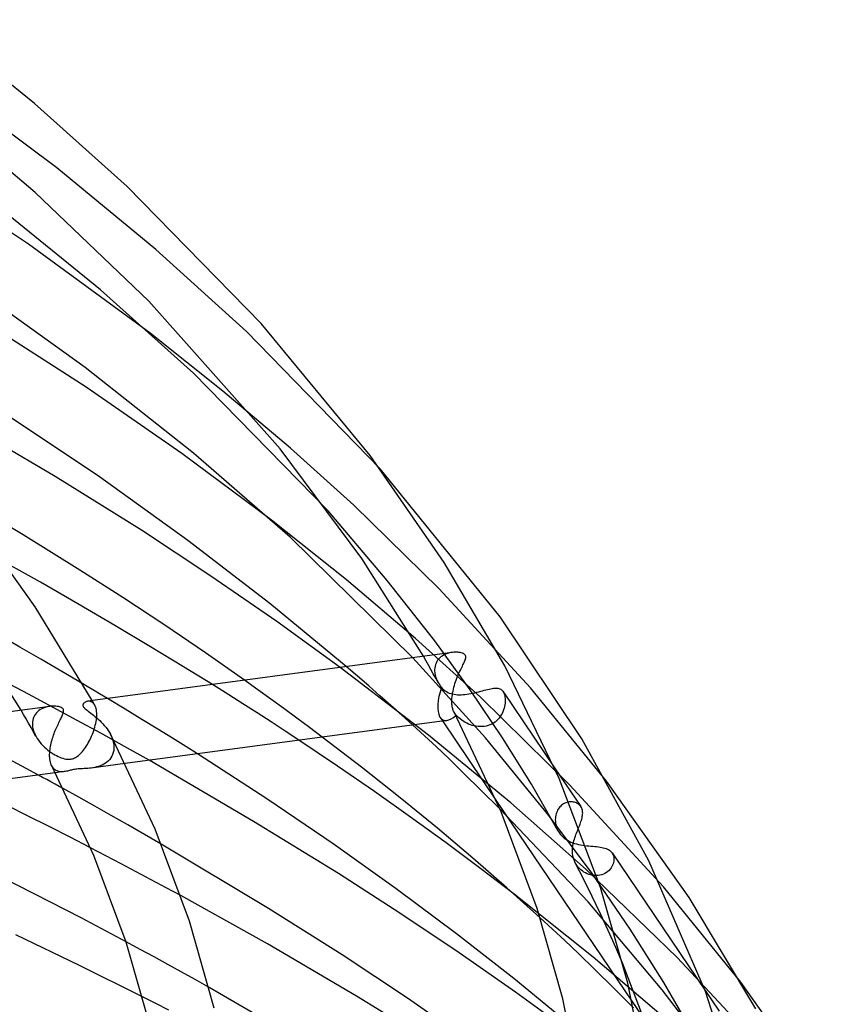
# Model space of a CAD drawing. Header units: millimetres. Extents: x -470 to 470, y -236 to 403.
# Tile 103 of 107: x 232 to 280, y 282 to 341. Entities that reach past the tile are written whole.
import ezdxf

# ---------------------------------------------------------------- set-up
doc = ezdxf.new("R2010")
doc.units = ezdxf.units.MM
doc.layers.add('HIDDEN', color=7, linetype='Continuous')
doc.layers.add('THICK', color=7, linetype='Continuous')

msp = doc.modelspace()

# ---------------------------------------------------------------- linework, layer by layer
at = {"layer": 'HIDDEN'}
for p, q in [((233.724, 332.256), (227.151, 337.19)), ((239.679, 327.354), (233.724, 332.256)), ((245.118, 322.431), (239.679, 327.354)), ((243.706, 318.858), (239.336, 322.328)), ((253.136, 314.179), (245.118, 322.431)), ((247.753, 315.437), (243.706, 318.858)), ((251.557, 312.009), (247.753, 315.437)), ((253.567, 307.488), (250.023, 311.659)), ((256.676, 306.973), (251.557, 312.009)), ((251.113, 307.524), (246.62, 311.099)), ((255.267, 304.005), (251.113, 307.524)), ((256.423, 303.857), (253.567, 307.488)), ((262.17, 301.031), (256.676, 306.973)), ((231.509, 303.48), (230.259, 304.193)), ((259.176, 300.474), (255.267, 304.005)), ((232.774, 302.75), (231.509, 303.48)), ((258.544, 300.918), (256.423, 303.857)), ((234.04, 302.012), (232.774, 302.75)), ((259.463, 298.04), (255.107, 302.845)), ((255.888, 302.668), (255.737, 302.929)), ((256.653, 302.763), (256.594, 302.689)), ((256.719, 302.831), (256.653, 302.763)), ((256.79, 302.892), (256.719, 302.831)), ((256.865, 302.946), (256.79, 302.892)), ((256.946, 302.995), (256.865, 302.946)), ((257.03, 303.037), (256.946, 302.995)), ((257.117, 303.074), (257.03, 303.037)), ((257.207, 303.105), (257.117, 303.074)), ((257.298, 303.13), (257.207, 303.105)), ((257.388, 303.149), (257.298, 303.13)), ((257.478, 303.163), (257.388, 303.149)), ((256.043, 298.194), (250.745, 302.261)), ((251.787, 301.73), (251.111, 302.31)), ((256.038, 302.406), (255.888, 302.668)), ((256.186, 302.143), (256.038, 302.406)), ((256.419, 302.229), (256.412, 302.123)), ((256.436, 302.333), (256.419, 302.229)), ((256.463, 302.431), (256.436, 302.333)), ((256.498, 302.523), (256.463, 302.431)), ((256.543, 302.609), (256.498, 302.523)), ((256.594, 302.689), (256.543, 302.609)), ((235.291, 301.275), (234.04, 302.012)), ((252.457, 301.148), (251.787, 301.73)), ((256.334, 301.881), (256.186, 302.143)), ((256.48, 301.619), (256.334, 301.881)), ((256.412, 302.123), (256.412, 302.108)), ((256.412, 302.108), (256.412, 302.094)), ((256.412, 302.094), (256.412, 302.08)), ((256.412, 302.08), (256.413, 302.066)), ((256.413, 302.066), (256.413, 302.052)), ((256.413, 302.052), (256.414, 302.037)), ((256.414, 302.037), (256.42, 301.963)), ((256.42, 301.963), (256.431, 301.888)), ((256.431, 301.888), (256.447, 301.811)), ((256.447, 301.811), (256.466, 301.735)), ((256.466, 301.735), (256.49, 301.659)), ((256.625, 301.356), (256.48, 301.619)), ((256.49, 301.659), (256.518, 301.582)), ((256.518, 301.582), (256.55, 301.506)), ((232.036, 300.646), (230.545, 301.429)), ((244.051, 300.624), (243.079, 301.234)), ((245.789, 300.925), (244.997, 301.49)), ((253.122, 300.565), (252.457, 301.148)), ((256.55, 301.506), (256.586, 301.431)), ((256.586, 301.431), (256.625, 301.356)), ((256.625, 301.356), (256.655, 301.305)), ((256.655, 301.305), (256.685, 301.254)), ((256.685, 301.254), (256.717, 301.204)), ((256.717, 301.204), (256.751, 301.155)), ((256.751, 301.155), (256.785, 301.106)), ((256.785, 301.106), (256.821, 301.058)), ((256.821, 301.058), (256.889, 300.985)), ((256.889, 300.985), (256.96, 300.92)), ((259.594, 300.939), (259.688, 300.962)), ((259.688, 300.962), (259.777, 300.982)), ((259.777, 300.982), (259.861, 300.999)), ((259.861, 300.999), (259.941, 301.011)), ((259.941, 301.011), (260.016, 301.02)), ((260.016, 301.02), (260.087, 301.024)), ((260.087, 301.024), (260.154, 301.022)), ((260.154, 301.022), (260.216, 301.015)), ((260.216, 301.015), (260.275, 301.002)), ((260.275, 301.002), (260.329, 300.982)), ((260.329, 300.982), (260.38, 300.956)), ((266.733, 295.441), (262.17, 301.031)), ((233.506, 299.864), (232.036, 300.646)), ((237.834, 299.754), (236.777, 300.389)), ((244.905, 300.081), (244.051, 300.624)), ((246.577, 300.356), (245.789, 300.925)), ((253.782, 299.98), (253.122, 300.565)), ((256.96, 300.92), (257.037, 300.861)), ((257.037, 300.861), (257.117, 300.809)), ((257.117, 300.809), (257.202, 300.764)), ((257.202, 300.764), (257.29, 300.725)), ((257.29, 300.725), (257.382, 300.693)), ((257.382, 300.693), (257.478, 300.667)), ((257.478, 300.667), (257.576, 300.647)), ((257.576, 300.647), (257.679, 300.632)), ((257.679, 300.632), (257.784, 300.623)), ((257.784, 300.623), (257.892, 300.62)), ((257.892, 300.62), (258.003, 300.621)), ((258.003, 300.621), (258.117, 300.627)), ((258.117, 300.627), (258.233, 300.637)), ((258.233, 300.637), (258.351, 300.652)), ((258.351, 300.652), (258.47, 300.67)), ((258.47, 300.67), (258.59, 300.691)), ((260.48, 298.036), (258.544, 300.918)), ((258.59, 300.691), (258.709, 300.715)), ((258.709, 300.715), (258.829, 300.741)), ((258.829, 300.741), (258.948, 300.77)), ((258.948, 300.77), (259.064, 300.799)), ((259.064, 300.799), (259.177, 300.828)), ((264.535, 295.187), (259.176, 300.474)), ((259.177, 300.828), (259.287, 300.858)), ((259.287, 300.858), (259.393, 300.886)), ((259.393, 300.886), (259.496, 300.914)), ((259.496, 300.914), (259.594, 300.939)), ((260.38, 300.956), (260.426, 300.922)), ((260.426, 300.922), (260.468, 300.881)), ((260.468, 300.881), (260.507, 300.832)), ((260.507, 300.832), (260.513, 300.823)), ((260.511, 300.827), (263.614, 296.235)), ((260.513, 300.823), (260.519, 300.814)), ((260.519, 300.814), (260.525, 300.805)), ((260.525, 300.805), (260.53, 300.796)), ((260.53, 300.796), (260.536, 300.786)), ((260.536, 300.786), (260.541, 300.776)), ((260.541, 300.776), (260.571, 300.713)), ((260.571, 300.713), (260.597, 300.642)), ((260.597, 300.642), (260.617, 300.566)), ((260.617, 300.566), (260.633, 300.484)), ((260.633, 300.484), (260.643, 300.396)), ((260.643, 300.396), (260.649, 300.305)), ((232.922, 299.82), (232.828, 299.776)), ((233.022, 299.858), (232.922, 299.82)), ((233.124, 299.888), (233.022, 299.858)), ((233.226, 299.911), (233.124, 299.888)), ((233.327, 299.927), (233.226, 299.911)), ((234.952, 299.084), (233.506, 299.864)), ((235.63, 300.234), (235.587, 300.23)), ((235.673, 300.233), (235.63, 300.234)), ((235.715, 300.227), (235.673, 300.233)), ((235.757, 300.217), (235.715, 300.227)), ((235.798, 300.202), (235.757, 300.217)), ((235.838, 300.181), (235.798, 300.202)), ((235.877, 300.155), (235.838, 300.181)), ((235.886, 300.221), (235.861, 300.266)), ((235.913, 300.124), (235.877, 300.155)), ((235.911, 300.176), (235.886, 300.221)), ((235.936, 300.13), (235.911, 300.176)), ((235.948, 300.087), (235.913, 300.124)), ((235.961, 300.085), (235.936, 300.13)), ((235.981, 300.044), (235.948, 300.087)), ((235.986, 300.04), (235.961, 300.085)), ((236.011, 299.996), (235.981, 300.044)), ((236.011, 299.994), (235.986, 300.04)), ((236.041, 299.934), (236.011, 299.996)), ((236.067, 299.864), (236.041, 299.934)), ((236.09, 299.786), (236.067, 299.864)), ((236.107, 299.701), (236.09, 299.786)), ((245.749, 299.538), (244.905, 300.081)), ((247.359, 299.786), (246.577, 300.356)), ((248.135, 299.216), (247.359, 299.786)), ((254.436, 299.394), (253.782, 299.98)), ((260.586, 299.808), (260.555, 299.706)), ((260.611, 299.91), (260.586, 299.808)), ((260.63, 300.012), (260.611, 299.91)), ((260.642, 300.112), (260.63, 300.012)), ((260.648, 300.21), (260.642, 300.112)), ((260.649, 300.305), (260.648, 300.21)), ((231.736, 299.431), (231.584, 299.694)), ((231.887, 299.169), (231.736, 299.431)), ((232.315, 299.199), (232.288, 299.1)), ((232.352, 299.293), (232.315, 299.199)), ((232.397, 299.38), (232.352, 299.293)), ((232.451, 299.461), (232.397, 299.38)), ((232.512, 299.536), (232.451, 299.461)), ((232.581, 299.605), (232.512, 299.536)), ((232.657, 299.668), (232.581, 299.605)), ((232.739, 299.725), (232.657, 299.668)), ((232.828, 299.776), (232.739, 299.725)), ((236.104, 299.113), (236.116, 299.218)), ((236.119, 299.609), (236.107, 299.701)), ((236.116, 299.218), (236.124, 299.319)), ((236.126, 299.51), (236.119, 299.609)), ((236.124, 299.319), (236.125, 299.334)), ((236.125, 299.348), (236.126, 299.362)), ((236.125, 299.334), (236.125, 299.348)), ((236.127, 299.405), (236.126, 299.51)), ((236.126, 299.377), (236.127, 299.391)), ((236.126, 299.362), (236.126, 299.377)), ((236.127, 299.391), (236.127, 299.405)), ((238.842, 299.143), (237.834, 299.754)), ((246.591, 298.992), (245.749, 299.538)), ((248.901, 298.646), (248.135, 299.216)), ((255.084, 298.806), (254.436, 299.394)), ((256.743, 299.259), (256.885, 299.047)), ((257.596, 299.546), (257.576, 299.582)), ((257.617, 299.513), (257.596, 299.546)), ((257.638, 299.481), (257.617, 299.513)), ((257.661, 299.452), (257.638, 299.481)), ((257.685, 299.424), (257.661, 299.452)), ((257.71, 299.399), (257.685, 299.424)), ((257.782, 299.318), (257.71, 299.399)), ((257.861, 299.24), (257.782, 299.318)), ((257.946, 299.165), (257.861, 299.24)), ((260.287, 299.222), (260.211, 299.136)), ((260.355, 299.312), (260.287, 299.222)), ((260.416, 299.406), (260.355, 299.312)), ((260.47, 299.504), (260.416, 299.406)), ((260.516, 299.604), (260.47, 299.504)), ((260.555, 299.706), (260.516, 299.604)), ((232.036, 298.907), (231.887, 299.169)), ((232.185, 298.644), (232.036, 298.907)), ((232.332, 298.382), (232.185, 298.644)), ((232.27, 298.995), (232.263, 298.887)), ((232.263, 298.887), (232.263, 298.873)), ((232.263, 298.873), (232.263, 298.859)), ((232.263, 298.859), (232.263, 298.845)), ((232.263, 298.845), (232.264, 298.831)), ((232.264, 298.831), (232.264, 298.816)), ((232.264, 298.816), (232.265, 298.802)), ((232.265, 298.802), (232.276, 298.689)), ((232.288, 299.1), (232.27, 298.995)), ((232.276, 298.689), (232.299, 298.573)), ((236.372, 298.308), (234.952, 299.084)), ((235.98, 298.569), (236.012, 298.678)), ((236.012, 298.678), (236.041, 298.788)), ((236.041, 298.788), (236.066, 298.898)), ((236.066, 298.898), (236.087, 299.006)), ((236.087, 299.006), (236.104, 299.113)), ((239.791, 298.563), (238.842, 299.143)), ((247.43, 298.443), (246.591, 298.992)), ((249.658, 298.079), (248.901, 298.646)), ((258.037, 299.094), (257.946, 299.165)), ((258.133, 299.028), (258.037, 299.094)), ((258.233, 298.966), (258.133, 299.028)), ((258.338, 298.91), (258.233, 298.966)), ((258.446, 298.86), (258.338, 298.91)), ((258.558, 298.816), (258.446, 298.86)), ((258.672, 298.779), (258.558, 298.816)), ((258.789, 298.749), (258.672, 298.779)), ((258.907, 298.726), (258.789, 298.749)), ((259.027, 298.711), (258.907, 298.726)), ((259.147, 298.705), (259.027, 298.711)), ((259.268, 298.708), (259.147, 298.705)), ((259.387, 298.72), (259.268, 298.708)), ((259.504, 298.741), (259.387, 298.72)), ((259.619, 298.771), (259.504, 298.741)), ((259.732, 298.811), (259.619, 298.771)), ((259.839, 298.86), (259.732, 298.811)), ((259.941, 298.917), (259.839, 298.86)), ((260.037, 298.983), (259.941, 298.917)), ((260.128, 299.056), (260.037, 298.983)), ((260.211, 299.136), (260.128, 299.056)), ((232.299, 298.573), (232.331, 298.456)), ((232.331, 298.456), (232.372, 298.341)), ((232.478, 298.119), (232.332, 298.382)), ((232.372, 298.341), (232.422, 298.226)), ((232.422, 298.226), (232.481, 298.113)), ((232.481, 298.113), (232.55, 297.997)), ((235.724, 297.933), (235.773, 298.035)), ((235.773, 298.035), (235.82, 298.139)), ((235.82, 298.139), (235.864, 298.244)), ((235.864, 298.244), (235.906, 298.351)), ((235.906, 298.351), (235.944, 298.459)), ((235.944, 298.459), (235.98, 298.569)), ((237.793, 297.518), (236.372, 298.308)), ((236.946, 298.25), (237.007, 298.123)), ((237.007, 298.123), (237.059, 297.994)), ((240.671, 298.021), (239.791, 298.563)), ((241.469, 297.523), (240.671, 298.021)), ((248.264, 297.892), (247.43, 298.443)), ((260.979, 294.131), (256.043, 298.194)), ((263.27, 293.377), (259.463, 298.04)), ((262.218, 295.244), (260.48, 298.036)), ((232.55, 297.997), (232.626, 297.885)), ((232.626, 297.885), (232.709, 297.776)), ((232.709, 297.776), (232.797, 297.671)), ((232.797, 297.671), (232.891, 297.57)), ((232.891, 297.57), (232.989, 297.473)), ((232.989, 297.473), (233.09, 297.383)), ((235.389, 297.376), (235.449, 297.461)), ((235.449, 297.461), (235.508, 297.55)), ((235.508, 297.55), (235.565, 297.642)), ((235.565, 297.642), (235.62, 297.736)), ((235.62, 297.736), (235.673, 297.833)), ((235.673, 297.833), (235.724, 297.933)), ((237.059, 297.994), (237.102, 297.864)), ((237.102, 297.864), (237.133, 297.733)), ((237.133, 297.733), (237.153, 297.603)), ((237.153, 297.603), (237.161, 297.475)), ((237.161, 297.431), (237.16, 297.416)), ((237.16, 297.416), (237.16, 297.402)), ((237.161, 297.475), (237.161, 297.461)), ((237.161, 297.461), (237.161, 297.446)), ((237.161, 297.446), (237.161, 297.431)), ((239.264, 296.687), (237.793, 297.518)), ((242.176, 297.077), (241.469, 297.523)), ((231.629, 296.332), (230.624, 296.868)), ((233.09, 297.383), (233.192, 297.298)), ((233.192, 297.298), (233.296, 297.219)), ((233.296, 297.219), (233.399, 297.146)), ((233.399, 297.146), (233.503, 297.079)), ((233.503, 297.079), (233.605, 297.018)), ((233.605, 297.018), (233.706, 296.963)), ((233.706, 296.963), (233.805, 296.915)), ((233.805, 296.915), (233.902, 296.872)), ((233.902, 296.872), (233.999, 296.834)), ((233.999, 296.834), (234.093, 296.803)), ((234.793, 296.823), (234.849, 296.852)), ((234.849, 296.852), (234.906, 296.887)), ((234.906, 296.887), (234.964, 296.927)), ((234.964, 296.927), (235.024, 296.975)), ((235.024, 296.975), (235.084, 297.028)), ((235.084, 297.028), (235.145, 297.086)), ((235.145, 297.086), (235.206, 297.151)), ((235.206, 297.151), (235.267, 297.221)), ((235.267, 297.221), (235.328, 297.296)), ((235.328, 297.296), (235.389, 297.376)), ((236.972, 296.826), (236.903, 296.735)), ((237.032, 296.924), (236.972, 296.826)), ((237.081, 297.03), (237.032, 296.924)), ((237.12, 297.143), (237.081, 297.03)), ((237.146, 297.263), (237.12, 297.143)), ((237.159, 297.387), (237.146, 297.263)), ((237.16, 297.402), (237.159, 297.387)), ((232.623, 295.797), (231.629, 296.332)), ((233.464, 296.284), (233.427, 296.346)), ((233.503, 296.228), (233.464, 296.284)), ((234.093, 296.803), (234.185, 296.778)), ((234.185, 296.778), (234.273, 296.76)), ((234.273, 296.76), (234.354, 296.749)), ((234.354, 296.749), (234.428, 296.745)), ((234.428, 296.745), (234.497, 296.746)), ((234.497, 296.746), (234.561, 296.752)), ((234.561, 296.752), (234.622, 296.763)), ((234.622, 296.763), (234.68, 296.779)), ((234.68, 296.779), (234.737, 296.798)), ((234.737, 296.798), (234.793, 296.823)), ((237.831, 296.495), (235.791, 296.221)), ((235.899, 296.238), (235.791, 296.221)), ((236.009, 296.259), (235.899, 296.238)), ((236.119, 296.284), (236.009, 296.259)), ((236.229, 296.316), (236.119, 296.284)), ((236.337, 296.354), (236.229, 296.316)), ((236.444, 296.399), (236.337, 296.354)), ((236.548, 296.451), (236.444, 296.399)), ((236.646, 296.511), (236.548, 296.451)), ((236.739, 296.578), (236.646, 296.511)), ((236.824, 296.653), (236.739, 296.578)), ((236.903, 296.735), (236.824, 296.653)), ((233.546, 296.179), (233.503, 296.228)), ((233.593, 296.136), (233.546, 296.179)), ((233.642, 296.099), (233.593, 296.136)), ((234.176, 296.005), (233.64, 295.933)), ((233.693, 296.068), (233.642, 296.099)), ((233.747, 296.043), (233.693, 296.068)), ((233.804, 296.023), (233.747, 296.043)), ((233.862, 296.009), (233.804, 296.023)), ((233.923, 295.999), (233.862, 296.009)), ((233.985, 295.994), (233.923, 295.999)), ((234.048, 295.994), (233.985, 295.994)), ((234.112, 295.998), (234.048, 295.994)), ((234.176, 296.005), (234.112, 295.998)), ((234.24, 296.015), (234.176, 296.005)), ((234.304, 296.027), (234.24, 296.015)), ((234.367, 296.041), (234.304, 296.027)), ((234.43, 296.055), (234.367, 296.041)), ((234.492, 296.07), (234.43, 296.055)), ((234.553, 296.085), (234.492, 296.07)), ((234.613, 296.099), (234.553, 296.085)), ((234.674, 296.113), (234.613, 296.099)), ((234.735, 296.125), (234.674, 296.113)), ((234.799, 296.136), (234.735, 296.125)), ((234.866, 296.146), (234.799, 296.136)), ((234.936, 296.155), (234.866, 296.146)), ((235.011, 296.163), (234.936, 296.155)), ((235.093, 296.17), (235.011, 296.163)), ((235.182, 296.175), (235.093, 296.17)), ((235.279, 296.18), (235.182, 296.175)), ((235.378, 296.186), (235.279, 296.18)), ((235.479, 296.192), (235.378, 296.186)), ((235.582, 296.199), (235.479, 296.192)), ((235.685, 296.209), (235.582, 296.199)), ((235.791, 296.221), (235.685, 296.209)), ((263.833, 292.434), (262.218, 295.244)), ((270.146, 289.091), (264.535, 295.187)), ((235.057, 294.465), (234.117, 294.983)), ((236.016, 293.929), (235.057, 294.465)), ((236.996, 293.375), (236.016, 293.929)), ((260.095, 294.298), (268.256, 282.22)), ((265.512, 290.127), (260.979, 294.131)), ((263.929, 293.883), (263.88, 293.822)), ((263.982, 293.939), (263.929, 293.883)), ((264.038, 293.99), (263.982, 293.939)), ((264.097, 294.036), (264.038, 293.99)), ((264.159, 294.075), (264.097, 294.036)), ((264.223, 294.109), (264.159, 294.075)), ((264.289, 294.138), (264.223, 294.109)), ((264.356, 294.16), (264.289, 294.138)), ((264.423, 294.177), (264.356, 294.16)), ((264.49, 294.188), (264.423, 294.177)), ((264.556, 294.194), (264.49, 294.188)), ((264.622, 294.194), (264.556, 294.194)), ((264.686, 294.189), (264.622, 294.194)), ((264.749, 294.18), (264.686, 294.189)), ((264.809, 294.165), (264.749, 294.18)), ((264.867, 294.147), (264.809, 294.165)), ((264.922, 294.124), (264.867, 294.147)), ((264.974, 294.097), (264.922, 294.124)), ((265.023, 294.067), (264.974, 294.097)), ((265.069, 294.033), (265.023, 294.067)), ((265.111, 293.996), (265.069, 294.033)), ((265.148, 293.956), (265.111, 293.996)), ((265.182, 293.913), (265.148, 293.956)), ((237.992, 292.806), (236.996, 293.375)), ((265.629, 288.184), (260.324, 293.764)), ((265.871, 289.886), (263.27, 293.377)), ((263.671, 293.298), (263.662, 293.215)), ((263.686, 293.38), (263.671, 293.298)), ((263.705, 293.46), (263.686, 293.38)), ((263.73, 293.539), (263.705, 293.46)), ((263.76, 293.615), (263.73, 293.539)), ((263.795, 293.687), (263.76, 293.615)), ((263.835, 293.756), (263.795, 293.687)), ((263.88, 293.822), (263.835, 293.756)), ((238.997, 292.226), (237.992, 292.806)), ((263.662, 293.215), (263.658, 293.131)), ((263.658, 293.131), (263.662, 293.014)), ((263.662, 293.014), (263.675, 292.896)), ((263.675, 292.896), (263.699, 292.779)), ((263.699, 292.779), (263.733, 292.662)), ((240.003, 291.641), (238.997, 292.226)), ((263.733, 292.662), (263.778, 292.547)), ((263.778, 292.547), (263.833, 292.434)), ((263.833, 292.434), (263.891, 292.339)), ((263.891, 292.339), (263.956, 292.249)), ((263.956, 292.249), (264.028, 292.163)), ((264.028, 292.163), (264.106, 292.084)), ((264.835, 292.035), (264.866, 292.128)), ((264.866, 292.128), (264.899, 292.221)), ((264.899, 292.221), (264.934, 292.314)), ((264.934, 292.314), (264.969, 292.405)), ((264.969, 292.405), (265.004, 292.495)), ((265.004, 292.495), (265.039, 292.583)), ((265.039, 292.583), (265.074, 292.67)), ((264.106, 292.084), (264.192, 292.01)), ((264.192, 292.01), (264.284, 291.941)), ((264.284, 291.941), (264.381, 291.879)), ((264.381, 291.879), (264.483, 291.823)), ((264.483, 291.823), (264.59, 291.773)), ((264.59, 291.773), (264.7, 291.73)), ((264.7, 291.73), (264.813, 291.691)), ((264.705, 291.477), (264.718, 291.568)), ((264.718, 291.568), (264.735, 291.661)), ((264.735, 291.661), (264.756, 291.755)), ((264.756, 291.755), (264.779, 291.849)), ((264.779, 291.849), (264.806, 291.942)), ((264.806, 291.942), (264.835, 292.035)), ((264.813, 291.691), (264.93, 291.658)), ((264.93, 291.658), (265.049, 291.63)), ((265.049, 291.63), (265.17, 291.605)), ((265.17, 291.605), (265.293, 291.585)), ((265.293, 291.585), (265.416, 291.568)), ((265.416, 291.568), (265.541, 291.553)), ((265.541, 291.553), (265.666, 291.541)), ((265.666, 291.541), (265.787, 291.53)), ((265.787, 291.53), (265.906, 291.52)), ((265.906, 291.52), (266.023, 291.51)), ((266.023, 291.51), (266.136, 291.499)), ((236.68, 290.947), (235.759, 291.425)), ((237.594, 290.468), (236.68, 290.947)), ((264.689, 291.207), (264.69, 291.296)), ((264.694, 291.091), (264.689, 291.207)), ((264.69, 291.296), (264.695, 291.386)), ((264.708, 290.976), (264.694, 291.091)), ((264.695, 291.386), (264.705, 291.477)), ((264.73, 290.862), (264.708, 290.976)), ((266.136, 291.499), (266.244, 291.487)), ((266.244, 291.487), (266.348, 291.473)), ((266.348, 291.473), (266.446, 291.457)), ((266.446, 291.457), (266.538, 291.437)), ((266.538, 291.437), (266.625, 291.415)), ((266.625, 291.415), (266.706, 291.388)), ((266.706, 291.388), (266.781, 291.357)), ((266.781, 291.357), (266.85, 291.322)), ((266.85, 291.322), (266.912, 291.282)), ((266.912, 291.282), (266.968, 291.237)), ((266.968, 291.237), (267.018, 291.187)), ((267.018, 291.187), (267.062, 291.132)), ((267.062, 291.132), (267.068, 291.123)), ((267.067, 291.124), (272.648, 282.865)), ((267.068, 291.123), (267.075, 291.113)), ((267.075, 291.113), (267.081, 291.103)), ((267.081, 291.103), (267.087, 291.092)), ((267.087, 291.092), (267.093, 291.082)), ((267.093, 291.082), (267.099, 291.072)), ((267.099, 291.072), (267.129, 291.007)), ((267.129, 291.007), (267.152, 290.938)), ((267.152, 290.938), (267.167, 290.865)), ((238.501, 289.99), (237.594, 290.468)), ((264.761, 290.751), (264.73, 290.862)), ((264.802, 290.641), (264.761, 290.751)), ((264.852, 290.533), (264.802, 290.641)), ((264.906, 290.438), (264.852, 290.533)), ((265.37, 289.52), (264.852, 290.533)), ((264.968, 290.348), (264.906, 290.438)), ((265.036, 290.262), (264.968, 290.348)), ((267.097, 290.379), (267.056, 290.297)), ((267.129, 290.462), (267.097, 290.379)), ((267.153, 290.545), (267.129, 290.462)), ((267.168, 290.628), (267.153, 290.545)), ((267.167, 290.865), (267.175, 290.789)), ((267.176, 290.71), (267.168, 290.628)), ((267.175, 290.789), (267.176, 290.71)), ((239.4, 289.511), (238.501, 289.99)), ((265.111, 290.181), (265.036, 290.262)), ((265.193, 290.106), (265.111, 290.181)), ((265.28, 290.037), (265.193, 290.106)), ((265.373, 289.974), (265.28, 290.037)), ((265.471, 289.918), (265.373, 289.974)), ((265.573, 289.87), (265.471, 289.918)), ((270.975, 284.846), (265.512, 290.127)), ((265.678, 289.83), (265.573, 289.87)), ((265.786, 289.799), (265.678, 289.83)), ((265.897, 289.776), (265.786, 289.799)), ((268.158, 286.549), (265.871, 289.886)), ((266.008, 289.762), (265.897, 289.776)), ((266.119, 289.759), (266.008, 289.762)), ((266.229, 289.765), (266.119, 289.759)), ((266.337, 289.781), (266.229, 289.765)), ((266.443, 289.808), (266.337, 289.781)), ((266.543, 289.843), (266.443, 289.808)), ((266.638, 289.888), (266.543, 289.843)), ((266.727, 289.94), (266.638, 289.888)), ((266.809, 290.001), (266.727, 289.94)), ((266.884, 290.068), (266.809, 290.001)), ((266.95, 290.14), (266.884, 290.068)), ((267.007, 290.217), (266.95, 290.14)), ((267.056, 290.297), (267.007, 290.217)), ((240.291, 289.034), (239.4, 289.511)), ((265.876, 288.498), (265.37, 289.52)), ((241.173, 288.557), (240.291, 289.034)), ((265.926, 284.857), (261.188, 288.642)), ((274.803, 283.367), (270.146, 289.091)), ((270.078, 282.899), (265.629, 288.184)), ((266.366, 287.474), (265.876, 288.498)), ((266.837, 286.455), (266.366, 287.474)), ((263.496, 286.545), (262.75, 287.232)), ((264.235, 285.857), (263.496, 286.545)), ((267.287, 285.448), (266.837, 286.455)), ((270.181, 283.337), (268.158, 286.549)), ((238.735, 285.328), (237.895, 285.78)), ((265.044, 285.088), (264.235, 285.857)), ((239.566, 284.878), (238.735, 285.328)), ((266.03, 284.128), (265.044, 285.088)), ((267.713, 284.459), (267.287, 285.448)), ((240.388, 284.428), (239.566, 284.878)), ((241.202, 283.98), (240.388, 284.428)), ((270.296, 281.14), (265.926, 284.857)), ((277.558, 277.808), (270.975, 284.846)), ((242.027, 283.521), (241.202, 283.98)), ((267.147, 283.022), (266.03, 284.128)), ((242.87, 283.047), (242.027, 283.521)), ((272.045, 280.108), (270.181, 283.337)), ((268.346, 281.817), (267.147, 283.022)), ((273.294, 278.702), (270.078, 282.899)), ((239.672, 282.083), (238.88, 282.485)), ((240.462, 281.681), (239.672, 282.083))]:
    msp.add_line(p, q, dxfattribs=at)
for start_param, end_param in [(1.811738, 2.844229), (2.844229, 2.900311), (2.900311, 3.38337), (-2.428102, -2.406465)]:
    msp.add_ellipse((257.849, 301.194), major_axis=(0.935, 2.085), ratio=0.397176, start_param=start_param, end_param=end_param, dxfattribs=at)
at = {"layer": 'THICK'}
for p, q in [((232.383, 336.124), (226.169, 341.159)), ((232.43, 330.779), (226.333, 335.937)), ((237.951, 331.148), (232.383, 336.124)), ((232.024, 327.684), (223.966, 333.039)), ((246.007, 322.923), (237.951, 331.148)), ((239.247, 324.247), (232.43, 330.779)), ((236.356, 324.934), (230.117, 329.997)), ((239.336, 322.328), (232.024, 327.684)), ((235.434, 320.271), (228.241, 325.435)), ((241.939, 319.936), (236.356, 324.934)), ((247.137, 315.398), (239.247, 324.247)), ((235.494, 319.086), (229.083, 323.217)), ((252.539, 314.983), (246.007, 322.923)), ((241.937, 315.133), (235.434, 320.271)), ((250.023, 311.659), (241.939, 319.936)), ((241.24, 315.102), (235.494, 319.086)), ((233.635, 313.722), (226.477, 317.933)), ((236.283, 313.707), (230.572, 317.54)), ((252.04, 308.805), (247.137, 315.398)), ((246.62, 311.099), (241.24, 315.102)), ((247.74, 310.087), (241.937, 315.133)), ((256.991, 308.565), (252.539, 314.983)), ((260.339, 305.29), (253.136, 314.179)), ((238.809, 310.502), (233.635, 313.722)), ((241.593, 309.888), (236.283, 313.707)), ((231.704, 310.215), (227.458, 312.745)), ((232.438, 305.898), (228.154, 311.865)), ((242.984, 307.749), (238.809, 310.502)), ((235.121, 308.11), (231.704, 310.215)), ((246.52, 306.095), (241.593, 309.888)), ((255.107, 302.845), (247.74, 310.087)), ((255.737, 302.929), (252.04, 308.805)), ((232.755, 307.376), (230.592, 308.591)), ((237.692, 306.459), (235.121, 308.11)), ((260.631, 302.362), (256.991, 308.565)), ((246.94, 305.017), (242.984, 307.749)), ((234.988, 306.09), (232.755, 307.376)), ((240.212, 304.792), (237.692, 306.459)), ((235.861, 300.266), (232.438, 305.898)), ((237.216, 304.783), (234.988, 306.09)), ((251.111, 302.31), (246.52, 306.095)), ((265.241, 297.975), (260.339, 305.29)), ((231.584, 299.694), (228.23, 304.988)), ((239.358, 303.505), (237.216, 304.783)), ((242.656, 303.13), (240.212, 304.792)), ((250.745, 302.261), (246.94, 305.017)), ((241.339, 302.306), (239.358, 303.505)), ((257.463, 303.161), (235.59, 300.23)), ((244.997, 301.49), (242.656, 303.13)), ((257.563, 303.171), (257.478, 303.163)), ((257.646, 303.175), (257.563, 303.171)), ((257.726, 303.175), (257.646, 303.175)), ((257.801, 303.171), (257.726, 303.175)), ((257.873, 303.164), (257.801, 303.171)), ((257.944, 303.153), (257.873, 303.164)), ((258.013, 303.137), (257.944, 303.153)), ((258.078, 303.118), (258.013, 303.137)), ((258.137, 303.093), (258.078, 303.118)), ((258.189, 303.063), (258.137, 303.093)), ((258.232, 303.027), (258.189, 303.063)), ((258.263, 302.985), (258.232, 303.027)), ((258.256, 302.728), (258.274, 302.785)), ((258.281, 302.94), (258.263, 302.985)), ((258.274, 302.785), (258.285, 302.839)), ((258.288, 302.891), (258.281, 302.94)), ((258.285, 302.839), (258.288, 302.891)), ((243.079, 301.234), (241.339, 302.306)), ((257.956, 302.09), (257.998, 302.176)), ((257.998, 302.176), (258.038, 302.258)), ((258.038, 302.258), (258.077, 302.337)), ((258.077, 302.337), (258.114, 302.412)), ((258.114, 302.412), (258.149, 302.483)), ((258.149, 302.483), (258.181, 302.549)), ((258.181, 302.549), (258.21, 302.612)), ((258.21, 302.612), (258.235, 302.67)), ((258.235, 302.67), (258.256, 302.728)), ((263.892, 295.594), (260.631, 302.362)), ((257.709, 301.506), (257.748, 301.611)), ((257.748, 301.611), (257.789, 301.713)), ((257.789, 301.713), (257.831, 301.812)), ((257.831, 301.812), (257.873, 301.908)), ((257.873, 301.908), (257.915, 302.001)), ((257.915, 302.001), (257.956, 302.09)), ((235.542, 301.126), (235.291, 301.275)), ((235.792, 300.977), (235.542, 301.126)), ((236.041, 300.829), (235.792, 300.977)), ((257.541, 300.957), (257.57, 301.069)), ((257.57, 301.069), (257.601, 301.181)), ((257.601, 301.181), (257.635, 301.291)), ((257.635, 301.291), (257.671, 301.399)), ((257.671, 301.399), (257.709, 301.506)), ((236.288, 300.682), (236.041, 300.829)), ((236.534, 300.535), (236.288, 300.682)), ((236.777, 300.389), (236.534, 300.535)), ((257.447, 300.296), (257.452, 300.402)), ((257.452, 300.402), (257.462, 300.511)), ((257.462, 300.511), (257.476, 300.621)), ((257.476, 300.621), (257.494, 300.732)), ((257.494, 300.732), (257.516, 300.845)), ((257.516, 300.845), (257.541, 300.957)), ((233.315, 299.925), (209.509, 296.736)), ((233.42, 299.936), (233.327, 299.927)), ((233.511, 299.94), (233.42, 299.936)), ((233.597, 299.939), (233.511, 299.94)), ((233.679, 299.934), (233.597, 299.939)), ((233.758, 299.924), (233.679, 299.934)), ((233.831, 299.91), (233.758, 299.924)), ((233.899, 299.893), (233.831, 299.91)), ((233.959, 299.871), (233.899, 299.893)), ((234.01, 299.847), (233.959, 299.871)), ((234.05, 299.821), (234.01, 299.847)), ((234.082, 299.794), (234.05, 299.821)), ((234.106, 299.765), (234.082, 299.794)), ((235.307, 300.038), (235.3, 300.007)), ((235.3, 300.007), (235.301, 299.976)), ((235.301, 299.976), (235.307, 299.945)), ((235.32, 300.068), (235.307, 300.038)), ((235.307, 299.945), (235.32, 299.915)), ((235.338, 300.097), (235.32, 300.068)), ((235.32, 299.915), (235.338, 299.884)), ((235.361, 300.123), (235.338, 300.097)), ((235.338, 299.884), (235.362, 299.853)), ((235.386, 300.145), (235.361, 300.123)), ((235.362, 299.853), (235.393, 299.818)), ((235.414, 300.165), (235.386, 300.145)), ((235.393, 299.818), (235.433, 299.779)), ((235.444, 300.183), (235.414, 300.165)), ((235.433, 299.779), (235.483, 299.736)), ((235.477, 300.199), (235.444, 300.183)), ((235.512, 300.212), (235.477, 300.199)), ((235.549, 300.223), (235.512, 300.212)), ((235.587, 300.23), (235.549, 300.223)), ((257.446, 300.193), (257.447, 300.296)), ((257.446, 300.178), (257.446, 300.193)), ((257.447, 300.164), (257.446, 300.178)), ((257.447, 300.149), (257.447, 300.164)), ((257.448, 300.134), (257.447, 300.149)), ((257.448, 300.12), (257.448, 300.134)), ((257.449, 300.106), (257.448, 300.12)), ((257.454, 300.036), (257.449, 300.106)), ((257.462, 299.97), (257.454, 300.036)), ((257.472, 299.905), (257.462, 299.97)), ((257.484, 299.844), (257.472, 299.905)), ((257.498, 299.785), (257.484, 299.844)), ((257.515, 299.729), (257.498, 299.785)), ((233.965, 299.175), (233.997, 299.239)), ((233.997, 299.239), (234.026, 299.3)), ((234.026, 299.3), (234.053, 299.357)), ((234.053, 299.357), (234.077, 299.412)), ((234.077, 299.412), (234.099, 299.467)), ((234.099, 299.467), (234.117, 299.52)), ((234.123, 299.734), (234.106, 299.765)), ((234.117, 299.52), (234.131, 299.571)), ((234.134, 299.7), (234.123, 299.734)), ((234.131, 299.571), (234.138, 299.619)), ((234.14, 299.662), (234.134, 299.7)), ((234.138, 299.619), (234.14, 299.662)), ((235.483, 299.736), (235.544, 299.688)), ((235.544, 299.688), (235.611, 299.636)), ((235.611, 299.636), (235.684, 299.581)), ((235.684, 299.581), (235.762, 299.523)), ((235.762, 299.523), (235.843, 299.462)), ((235.843, 299.462), (235.93, 299.395)), ((235.93, 299.395), (236.019, 299.323)), ((236.019, 299.323), (236.112, 299.246)), ((236.112, 299.246), (236.206, 299.164)), ((257.533, 299.677), (257.515, 299.729)), ((257.554, 299.628), (257.533, 299.677)), ((257.576, 299.582), (257.554, 299.628)), ((260.398, 293.589), (257.576, 299.582)), ((233.671, 298.552), (233.708, 298.637)), ((233.708, 298.637), (233.746, 298.721)), ((233.746, 298.721), (233.784, 298.803)), ((233.784, 298.803), (233.821, 298.883)), ((233.821, 298.883), (233.859, 298.96)), ((233.859, 298.96), (233.896, 299.036)), ((233.896, 299.036), (233.932, 299.107)), ((233.932, 299.107), (233.965, 299.175)), ((236.206, 299.164), (236.302, 299.076)), ((236.302, 299.076), (236.397, 298.983)), ((236.397, 298.983), (236.491, 298.884)), ((236.491, 298.884), (236.581, 298.783)), ((236.581, 298.783), (236.666, 298.679)), ((236.666, 298.679), (236.745, 298.574)), ((257.138, 299.081), (237.831, 296.495)), ((255.805, 298.146), (255.084, 298.806)), ((256.885, 299.047), (260.095, 294.298)), ((233.442, 297.911), (233.471, 298.007)), ((233.471, 298.007), (233.501, 298.101)), ((233.501, 298.101), (233.532, 298.194)), ((233.532, 298.194), (233.565, 298.285)), ((233.565, 298.285), (233.6, 298.376)), ((233.6, 298.376), (233.635, 298.465)), ((233.635, 298.465), (233.671, 298.552)), ((236.745, 298.574), (236.818, 298.468)), ((236.818, 298.468), (236.885, 298.359)), ((236.885, 298.359), (236.946, 298.25)), ((239.628, 292.549), (236.947, 298.248)), ((252.025, 296.267), (249.658, 298.079)), ((256.518, 297.484), (255.805, 298.146)), ((233.32, 297.33), (233.333, 297.426)), ((233.333, 297.426), (233.35, 297.523)), ((233.35, 297.523), (233.37, 297.621)), ((233.37, 297.621), (233.392, 297.718)), ((233.392, 297.718), (233.416, 297.815)), ((233.416, 297.815), (233.442, 297.911)), ((250.573, 296.341), (248.264, 297.892)), ((257.255, 296.789), (256.518, 297.484)), ((269.274, 290.646), (265.241, 297.975)), ((233.297, 296.958), (233.298, 297.048)), ((233.297, 296.943), (233.297, 296.958)), ((233.298, 296.928), (233.297, 296.943)), ((233.298, 297.048), (233.302, 297.14)), ((233.298, 296.914), (233.298, 296.928)), ((233.299, 296.899), (233.298, 296.914)), ((233.299, 296.885), (233.299, 296.899)), ((233.3, 296.87), (233.299, 296.885)), ((233.309, 296.768), (233.3, 296.87)), ((233.302, 297.14), (233.309, 297.234)), ((233.309, 297.234), (233.32, 297.33)), ((246.329, 294.375), (242.176, 297.077)), ((233.322, 296.672), (233.309, 296.768)), ((233.341, 296.581), (233.322, 296.672)), ((233.365, 296.496), (233.341, 296.581)), ((233.394, 296.418), (233.365, 296.496)), ((233.427, 296.348), (233.394, 296.418)), ((235.954, 290.966), (233.427, 296.348)), ((245.544, 293.009), (239.264, 296.687)), ((252.802, 294.804), (250.573, 296.341)), ((254.334, 294.439), (252.025, 296.267)), ((258.153, 295.92), (257.255, 296.789)), ((263.614, 296.235), (265.192, 293.9)), ((233.64, 295.933), (211.744, 293)), ((232.874, 295.661), (232.623, 295.797)), ((233.124, 295.525), (232.874, 295.661)), ((259.192, 294.897), (258.153, 295.92)), ((233.374, 295.389), (233.124, 295.525)), ((233.623, 295.254), (233.374, 295.389)), ((233.87, 295.118), (233.623, 295.254)), ((234.117, 294.983), (233.87, 295.118)), ((266.37, 289.037), (263.892, 295.594)), ((271.699, 288.443), (266.733, 295.441)), ((254.966, 293.273), (252.802, 294.804)), ((260.324, 293.764), (259.192, 294.897)), ((232.018, 293.332), (230.756, 293.961)), ((250.312, 291.664), (246.329, 294.375)), ((256.577, 292.607), (254.334, 294.439)), ((265.19, 293.903), (265.182, 293.913)), ((265.197, 293.892), (265.19, 293.903)), ((265.204, 293.881), (265.197, 293.892)), ((265.211, 293.87), (265.204, 293.881)), ((265.217, 293.859), (265.211, 293.87)), ((233.273, 292.699), (232.018, 293.332)), ((262.569, 287.791), (260.398, 293.589)), ((265.223, 293.847), (265.217, 293.859)), ((265.248, 293.796), (265.223, 293.847)), ((265.267, 293.743), (265.248, 293.796)), ((265.264, 293.232), (265.279, 293.303)), ((265.282, 293.687), (265.267, 293.743)), ((265.279, 293.303), (265.29, 293.373)), ((265.293, 293.628), (265.282, 293.687)), ((265.29, 293.373), (265.297, 293.44)), ((265.299, 293.568), (265.293, 293.628)), ((265.297, 293.44), (265.3, 293.505)), ((265.3, 293.505), (265.299, 293.568)), ((234.521, 292.063), (233.273, 292.699)), ((250.648, 289.881), (245.544, 293.009)), ((257.104, 291.721), (254.966, 293.273)), ((265.074, 292.67), (265.107, 292.756)), ((265.107, 292.756), (265.14, 292.84)), ((265.14, 292.84), (265.17, 292.923)), ((265.17, 292.923), (265.198, 293.004)), ((265.198, 293.004), (265.223, 293.082)), ((265.223, 293.082), (265.245, 293.158)), ((265.245, 293.158), (265.264, 293.232)), ((241.7, 287.015), (239.628, 292.549)), ((258.704, 290.814), (256.577, 292.607)), ((235.759, 291.425), (234.521, 292.063)), ((246.446, 287.784), (240.003, 291.641)), ((254.095, 288.967), (250.312, 291.664)), ((259.187, 290.17), (257.104, 291.721)), ((237.899, 285.769), (235.954, 290.966)), ((260.752, 289.03), (258.704, 290.814)), ((272.669, 282.81), (269.274, 290.646)), ((232.409, 288.65), (229.588, 290.074)), ((254.319, 287.511), (250.648, 289.881)), ((261.188, 288.642), (259.187, 290.17)), ((235.184, 287.216), (232.409, 288.65)), ((246.369, 285.656), (241.173, 288.557)), ((257.731, 286.255), (254.095, 288.967)), ((262.75, 287.232), (260.752, 289.03)), ((268.002, 283.309), (266.37, 289.037)), ((275.7, 281.762), (271.699, 288.443)), ((250.856, 284.997), (246.446, 287.784)), ((257.884, 285.12), (254.319, 287.511)), ((264.114, 282.368), (262.569, 287.791)), ((237.895, 285.78), (235.184, 287.216)), ((243.183, 281.807), (241.7, 287.015)), ((235.093, 284.367), (231.271, 286.207)), ((261.159, 283.575), (257.731, 286.255)), ((239.295, 280.865), (237.899, 285.769)), ((251.715, 282.52), (246.369, 285.656)), ((261.269, 282.759), (257.884, 285.12)), ((254.78, 282.393), (250.856, 284.997)), ((269.632, 279.445), (267.713, 284.459)), ((238.88, 282.485), (235.093, 284.367)), ((264.457, 280.878), (261.159, 283.575)), ((269.129, 277.69), (268.002, 283.309)), ((279.867, 276.203), (274.803, 283.367)), ((248.365, 279.86), (242.87, 283.047)), ((264.566, 280.368), (261.269, 282.759)), ((272.648, 282.865), (273.486, 281.625)), ((274.906, 275.903), (272.669, 282.81)), ((256.305, 279.727), (251.715, 282.52)), ((258.499, 279.819), (254.78, 282.393)), ((265.179, 277.061), (264.114, 282.368)), ((268.256, 282.22), (269.073, 281.012))]:
    msp.add_line(p, q, dxfattribs=at)
msp.add_ellipse((257.849, 301.194), major_axis=(0.935, 2.085), ratio=0.397176, start_param=-2.899815, end_param=-2.428102, dxfattribs=at)

doc.saveas('drawing.dxf')
